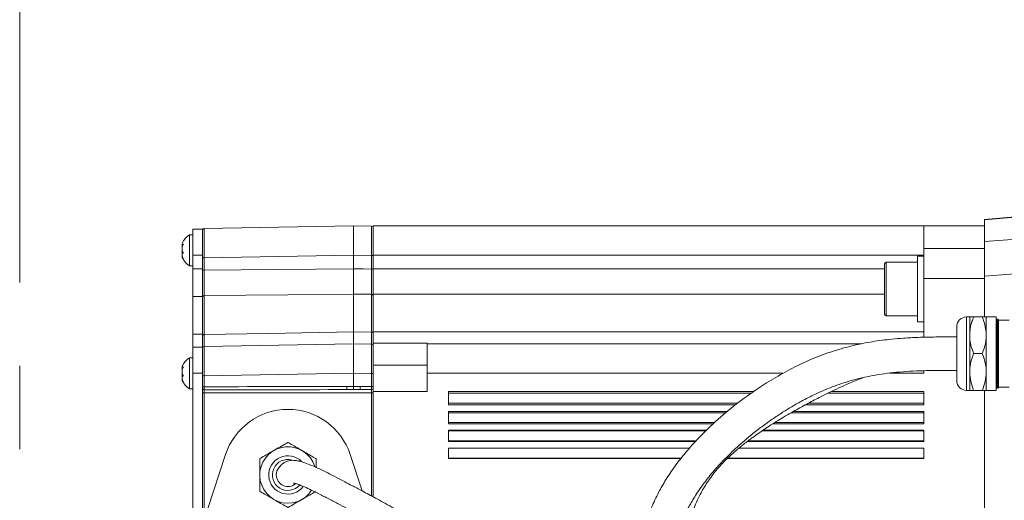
# Model space of a CAD drawing. Header units: millimetres. Extents: x 0 to 8410, y 0 to 5940.
# Tile 104 of 256: x 3062 to 3363, y 1884 to 2031. Entities that reach past the tile are written whole.
import ezdxf

# ---------------------------------------------------------------- set-up
doc = ezdxf.new("R2010")
doc.units = ezdxf.units.MM
doc.header["$LTSCALE"] = 10
doc.linetypes.add('CENTERX2', pattern=[20.32, 12.7, -2.54, 2.54, -2.54])

msp = doc.modelspace()

# ---------------------------------------------------------------- linework, layer by layer
at = {"color": 7, "linetype": 'CENTERX2', "lineweight": 0}
msp.add_line((3062.499276, 1341.106677), (3062.499276, 2108.858221), dxfattribs=at)
at = {"color": 7, "linetype": 'Continuous', "lineweight": 0}
for p, q in [((3356.80418, 1969.982192), (3382.23996, 1972.207532)), ((3118.304174, 1967.044756), (3115.304183, 1967.044756)), ((3115.304183, 1967.044756), (3115.304183, 1959.04474)), ((3118.304174, 1967.044756), (3118.304174, 1959.04474)), ((3118.795465, 1967.250392), (3164.304178, 1968.044743)), ((3164.304178, 1968.044743), (3164.304178, 1959.046111)), ((3164.304178, 1968.044743), (3169.812899, 1967.948601)), ((3170.30419, 1968.044743), (3338.30418, 1968.044743)), ((3170.30419, 1968.044743), (3170.30419, 1959.04474)), ((3338.30418, 1968.044743), (3356.80418, 1968.044743)), ((3338.30418, 1961.11171), (3338.30418, 1968.044743)), ((3356.80418, 1969.812498), (3356.80418, 1969.982192)), ((3356.80418, 1963.259205), (3356.80418, 1969.812498)), ((3115.304183, 1965.294764), (3114.304196, 1965.294764)), ((3114.304196, 1965.294764), (3114.304196, 1955.794737)), ((3112.129848, 1962.326929), (3112.357448, 1962.326929)), ((3338.30418, 1951.919303), (3338.30418, 1961.11171)), ((3356.80418, 1952.692971), (3356.80418, 1963.259205)), ((3115.304183, 1959.04474), (3115.304183, 1954.882249)), ((3118.304174, 1959.04474), (3118.304174, 1954.882249)), ((3164.304178, 1954.881534), (3164.304178, 1959.046111)), ((3170.30419, 1959.04474), (3170.30419, 1954.882249)), ((3338.30418, 1958.755419), (3336.304184, 1958.755419)), ((3336.304184, 1958.755419), (3336.304184, 1938.755438)), ((3114.304196, 1955.794737), (3115.304183, 1955.794737)), ((3326.304186, 1941.120431), (3326.304186, 1956.390426)), ((3336.304184, 1956.890449), (3326.804179, 1956.890449)), ((3115.304183, 1954.882249), (3115.304183, 1946.430132)), ((3118.304174, 1954.882249), (3118.304174, 1946.430132)), ((3170.30419, 1954.882249), (3170.30419, 1947.198495)), ((3356.80418, 1940.244779), (3356.80418, 1952.692971)), ((3338.30418, 1934.037432), (3338.30418, 1951.919303)), ((3115.304183, 1946.430132), (3115.304183, 1935.004756)), ((3118.304174, 1946.430132), (3118.304174, 1935.004756)), ((3164.304178, 1935.644254), (3164.304178, 1947.198913)), ((3170.30419, 1947.198495), (3170.30419, 1935.644791)), ((3326.804179, 1940.620467), (3336.304184, 1940.620467)), ((3352.244179, 1940.244779), (3351.284179, 1940.244779)), ((3352.244179, 1940.244779), (3352.244179, 1934.644744)), ((3353.444185, 1940.244779), (3356.084179, 1940.244779)), ((3360.284183, 1940.244779), (3357.284184, 1940.244779)), ((3357.284184, 1940.244779), (3357.284184, 1934.644744)), ((3360.284183, 1919.345305), (3360.284183, 1940.244779)), ((3336.304184, 1938.755438), (3338.30418, 1938.755438)), ((3348.284181, 1921.943352), (3348.284181, 1937.244758)), ((3360.294181, 1939.244792), (3360.284183, 1939.244792)), ((3360.484179, 1939.624772), (3360.294181, 1939.244792)), ((3360.294181, 1918.844745), (3360.294181, 1939.244792)), ((3360.674183, 1939.244792), (3360.484179, 1939.624772)), ((3360.484179, 1919.882223), (3360.484179, 1939.624772)), ((3360.694181, 1939.244792), (3360.674183, 1939.244792)), ((3360.674183, 1939.244792), (3360.674183, 1920.2113)), ((3360.884185, 1939.624772), (3360.694181, 1939.244792)), ((3360.694181, 1918.844745), (3360.694181, 1939.244792)), ((3361.074183, 1939.244792), (3360.884185, 1939.624772)), ((3360.884185, 1919.882223), (3360.884185, 1939.624772)), ((3364.304181, 1939.244792), (3361.074183, 1939.244792)), ((3361.074183, 1939.244792), (3361.074183, 1920.2113)), ((3115.304183, 1935.004756), (3115.304183, 1931.044743)), ((3118.304174, 1935.004756), (3118.304174, 1931.044743)), ((3170.30419, 1935.644791), (3170.30419, 1932.21502)), ((3352.244179, 1934.644744), (3352.244179, 1923.444793)), ((3357.284184, 1934.644744), (3357.284184, 1923.444793)), ((3118.304174, 1931.044743), (3115.304183, 1931.044743)), ((3115.304183, 1931.044743), (3115.304183, 1923.044786)), ((3118.304174, 1931.044743), (3118.304174, 1923.044786)), ((3118.795465, 1931.250379), (3164.304178, 1932.044789)), ((3164.304178, 1932.044789), (3164.304178, 1923.046157)), ((3164.304178, 1932.044789), (3169.812899, 1931.948588)), ((3170.30419, 1932.21502), (3186.804186, 1932.21502)), ((3170.30419, 1932.21502), (3170.30419, 1931.448683)), ((3170.30419, 1931.448683), (3170.30419, 1922.949955)), ((3186.804186, 1932.21502), (3186.804186, 1932.044789)), ((3186.804186, 1923.044786), (3186.804186, 1932.044789)), ((3186.804186, 1932.044789), (3319.21697, 1932.044789)), ((3353.444185, 1929.044768), (3356.084179, 1929.044768)), ((3115.304183, 1927.79474), (3114.304196, 1927.79474)), ((3114.304196, 1927.79474), (3114.304196, 1918.294773)), ((3112.129848, 1924.826905), (3112.357448, 1924.826905)), ((3115.304183, 1923.044786), (3115.304183, 1833.044753)), ((3118.304174, 1923.044786), (3118.304174, 1833.044753)), ((3164.304178, 1919.062361), (3164.304178, 1923.046157)), ((3170.30419, 1922.949955), (3170.30419, 1919.059739)), ((3186.804186, 1923.044786), (3186.804186, 1917.544767)), ((3338.30418, 1923.044786), (3338.30418, 1923.828647)), ((3352.244179, 1923.444793), (3352.244179, 1917.844758)), ((3357.284184, 1923.444793), (3357.284184, 1917.844758)), ((3164.304178, 1919.062361), (3164.304178, 1918.062493)), ((3348.284181, 1920.844779), (3348.284181, 1921.943352)), ((3360.284183, 1917.844758), (3360.284183, 1919.345305)), ((3360.484179, 1918.464765), (3360.484179, 1919.882223)), ((3360.674183, 1920.2113), (3360.674183, 1918.844745)), ((3360.884185, 1918.464765), (3360.884185, 1919.882223)), ((3361.074183, 1920.2113), (3361.074183, 1918.844745)), ((3114.304196, 1918.294773), (3115.304183, 1918.294773)), ((3170.30419, 1918.560311), (3170.30419, 1917.544767)), ((3170.30419, 1917.544767), (3170.30419, 1885.363445)), ((3186.804186, 1917.544767), (3170.30419, 1917.544767)), ((3193.304177, 1917.544767), (3286.521088, 1917.544767)), ((3193.304177, 1913.395271), (3193.304177, 1917.544767)), ((3310.177732, 1917.544767), (3338.30418, 1917.544767)), ((3338.30418, 1913.395271), (3338.30418, 1917.544767)), ((3351.284179, 1917.844758), (3352.244179, 1917.844758)), ((3353.444185, 1917.844758), (3356.084179, 1917.844758)), ((3356.80418, 1850.808367), (3356.80418, 1917.844758)), ((3357.284184, 1917.844758), (3360.284183, 1917.844758)), ((3360.284183, 1918.844745), (3360.294181, 1918.844745)), ((3360.294181, 1918.844745), (3360.484179, 1918.464765)), ((3360.484179, 1918.464765), (3360.674183, 1918.844745)), ((3360.674183, 1918.844745), (3360.694181, 1918.844745)), ((3360.694181, 1918.844745), (3360.884185, 1918.464765)), ((3360.884185, 1918.464765), (3361.074183, 1918.844745)), ((3361.074183, 1918.844745), (3364.304181, 1918.844745)), ((3193.304177, 1913.395271), (3280.83625, 1913.395271)), ((3302.069749, 1913.395271), (3338.30418, 1913.395271)), ((3193.304177, 1911.395297), (3278.363656, 1911.395297)), ((3193.304177, 1907.668457), (3193.304177, 1911.395297)), ((3298.434596, 1911.395297), (3338.30418, 1911.395297)), ((3338.30418, 1907.668457), (3338.30418, 1911.395297)), ((3193.304177, 1907.668457), (3274.120908, 1907.668457)), ((3292.24902, 1907.668457), (3338.30418, 1907.668457)), ((3193.304177, 1905.668423), (3272.00165, 1905.668423)), ((3193.304177, 1902.263567), (3193.304177, 1905.668423)), ((3289.161529, 1905.668423), (3338.30418, 1905.668423)), ((3338.30418, 1902.263567), (3338.30418, 1905.668423)), ((3193.304177, 1902.263567), (3268.658202, 1902.263567)), ((3284.42889, 1902.263567), (3338.30418, 1902.263567)), ((3125.296454, 1898.266241), (3119.899552, 1881.777629)), ((3166.942995, 1887.172505), (3163.311909, 1898.266241)), ((3193.304177, 1900.263533), (3266.830202, 1900.263533)), ((3193.304177, 1897.101984), (3193.304177, 1900.263533)), ((3281.906958, 1900.263533), (3338.30418, 1900.263533)), ((3338.30418, 1897.101984), (3338.30418, 1900.263533)), ((3193.304177, 1897.101984), (3264.230784, 1897.101984)), ((3278.399031, 1897.101984), (3338.30418, 1897.101984))]:
    msp.add_line(p, q, dxfattribs=at)
at = {"color": 8, "linetype": 'Continuous', "lineweight": 0}
for p, q in [((3382.23996, 1972.037837), (3356.80418, 1969.812498)), ((3356.80418, 1963.259205), (3382.23996, 1965.076193)), ((3338.30418, 1961.11171), (3356.80418, 1961.11171)), ((3118.304174, 1959.04474), (3115.304183, 1959.04474)), ((3118.304174, 1958.25176), (3118.795465, 1958.25176)), ((3164.304178, 1959.046111), (3118.795465, 1958.25176)), ((3118.795465, 1958.25176), (3118.795465, 1954.508469)), ((3169.812899, 1958.949968), (3164.304178, 1959.046111)), ((3169.812899, 1954.836473), (3169.812899, 1958.949968)), ((3170.30419, 1958.949968), (3169.812899, 1958.949968)), ((3170.30419, 1959.04474), (3338.30418, 1959.04474)), ((3326.804179, 1956.890449), (3326.804179, 1940.620467)), ((3118.304174, 1954.882249), (3115.304183, 1954.882249)), ((3118.304174, 1954.508469), (3118.795465, 1954.508469)), ((3170.30419, 1954.836473), (3169.812899, 1954.836473)), ((3170.30419, 1954.882249), (3326.304186, 1954.882249)), ((3367.304179, 1953.443036), (3356.80418, 1952.692971)), ((3338.30418, 1951.919303), (3356.80418, 1951.919303)), ((3118.304174, 1946.430132), (3115.304183, 1946.430132)), ((3118.795465, 1946.801946), (3118.795465, 1934.878752)), ((3169.812899, 1947.150991), (3164.304178, 1947.198913)), ((3169.812899, 1935.551569), (3169.812899, 1947.150991)), ((3326.304186, 1947.198495), (3170.30419, 1947.198495)), ((3351.284179, 1940.244779), (3351.284179, 1919.345305)), ((3118.304174, 1935.004756), (3115.304183, 1935.004756)), ((3164.304178, 1935.644254), (3169.812899, 1935.551569)), ((3170.30419, 1935.644791), (3338.30418, 1935.644791)), ((3186.804186, 1925.544784), (3170.30419, 1925.544784)), ((3118.304174, 1923.044786), (3115.304183, 1923.044786)), ((3118.795465, 1922.251806), (3118.304174, 1922.251806)), ((3164.304178, 1923.046157), (3118.795465, 1922.251806)), ((3118.795465, 1922.251806), (3118.795465, 1918.897614)), ((3169.812899, 1922.949955), (3164.304178, 1923.046157)), ((3169.812899, 1919.059739), (3169.812899, 1922.949955)), ((3170.30419, 1922.949955), (3169.812899, 1922.949955)), ((3186.804186, 1923.044786), (3295.24381, 1923.044786)), ((3327.802356, 1923.044786), (3338.30418, 1923.044786)), ((3162.295769, 1919.061765), (3164.304178, 1919.062361)), ((3164.304178, 1919.062361), (3166.312616, 1919.061765)), ((3170.30419, 1919.059739), (3169.812899, 1919.059739)), ((3351.284179, 1919.345305), (3351.284179, 1917.844758)), ((3118.795465, 1918.897614), (3118.304174, 1918.897614)), ((3118.804168, 1917.062089), (3118.304174, 1917.062089)), ((3118.804168, 1917.979822), (3118.804168, 1917.062089)), ((3169.804196, 1917.062089), (3118.804168, 1917.062089)), ((3118.804168, 1917.062089), (3118.804168, 1839.02745)), ((3164.304178, 1918.062493), (3162.313204, 1918.061897)), ((3162.313204, 1918.061897), (3166.295152, 1918.061897)), ((3166.295152, 1918.061897), (3164.304178, 1918.062493)), ((3169.804196, 1917.062089), (3169.804196, 1918.060884)), ((3170.30419, 1917.062089), (3169.804196, 1917.062089)), ((3169.804196, 1885.63256), (3169.804196, 1917.062089)), ((3193.304177, 1916.964337), (3285.682838, 1916.964337)), ((3308.991205, 1916.964337), (3338.30418, 1916.964337)), ((3193.304177, 1913.975701), (3281.553875, 1913.975701)), ((3303.153779, 1913.975701), (3338.30418, 1913.975701)), ((3193.304177, 1911.026165), (3277.907308, 1911.026165)), ((3297.806184, 1911.026165), (3338.30418, 1911.026165)), ((3193.304177, 1908.037588), (3274.512033, 1908.037588)), ((3292.82489, 1908.037588), (3338.30418, 1908.037588)), ((3193.304177, 1905.460283), (3271.781083, 1905.460283)), ((3288.863625, 1905.460283), (3338.30418, 1905.460283)), ((3193.304177, 1902.471706), (3268.848445, 1902.471706)), ((3284.703206, 1902.471706), (3338.30418, 1902.471706)), ((3193.304177, 1900.177047), (3266.751151, 1900.177047)), ((3281.80122, 1900.177047), (3338.30418, 1900.177047)), ((3193.304177, 1897.18847), (3264.299418, 1897.18847)), ((3278.487589, 1897.18847), (3338.30418, 1897.18847))]:
    msp.add_line(p, q, dxfattribs=at)
at = {"color": 8, "linetype": 'Continuous', "lineweight": 0, "flags": 128}
for points in [[(3118.795465, 1954.508469), (3141.262423, 1954.692886), (3164.304178, 1954.881534)], [(3164.304178, 1954.881534), (3167.345743, 1954.856679), (3169.812899, 1954.836473)], [(3164.304178, 1947.198913), (3144.307773, 1947.024748), (3118.795465, 1946.801946)], [(3118.795465, 1934.878752), (3118.699174, 1934.871659), (3118.606817, 1934.852943), (3118.52188, 1934.823141), (3118.447553, 1934.783504), (3118.386637, 1934.735462), (3118.341397, 1934.680864), (3118.313591, 1934.621677), (3118.304174, 1934.560225)], [(3118.795465, 1934.878752), (3138.300579, 1935.206816), (3164.304178, 1935.644254)], [(3170.30419, 1935.23179), (3170.294772, 1935.293541), (3170.266967, 1935.352907), (3170.221727, 1935.407743), (3170.160811, 1935.455963), (3170.086484, 1935.495779), (3170.001547, 1935.525641), (3169.90919, 1935.544476), (3169.812899, 1935.551569)]]:
    msp.add_lwpolyline(points, dxfattribs=at)
at = {"color": 7, "linetype": 'Continuous', "lineweight": 0}
for centre, radius, start, end in [((3118.804182, 1966.750483), 0.5, 91, 180), ((3169.804182, 1967.448686), 0.5, 0, 89), ((3117.598334, 1960.279931), 6, 123.30017696, 156.46241177), ((3117.598334, 1960.809599), 6, 203.62506073, 236.69982304), ((3326.804182, 1956.390443), 0.5, 90, 180), ((3326.804182, 1941.120443), 0.5, 180, 270), ((3351.284182, 1937.244765), 3, 90, 180), ((3118.804182, 1930.750483), 0.5, 91, 180), ((3169.804182, 1931.448686), 0.5, 0, 89), ((3117.598334, 1922.779931), 6, 123.30017696, 156.46241177), ((3117.598334, 1923.309599), 6, 203.62506073, 236.69982304), ((3351.284182, 1920.844765), 3, 180, 270), ((3144.304182, 1892.044765), 20, 18.12389403, 161.87610597), ((3144.304182, 1892.044765), 8.6, 17.55770765, 327.10002476), ((3144.304182, 1892.044765), 4.73, 74.30491311, 319.78631708), ((3144.304182, 1892.044765), 3.55, 132.55823969, 180), ((3144.304182, 1892.044765), 3.55, 180, 312.3878647)]:
    msp.add_arc(centre, radius, start, end, dxfattribs=at)
at = {"color": 8, "linetype": 'Continuous', "lineweight": 0}
for centre, radius, start, end in [((3118.751424, 1946.352239), 0.451858, 84.40672831, 171.81095704), ((3169.857385, 1946.701673), 0.451515, 8.28303201, 95.65437818), ((3177.230388, 1918.822089), 14.936542, 179.08057593, 182.91731586), ((3151.357323, 1918.822895), 14.9572, 357.08362646, 0.91506725), ((3118.784449, 1918.460173), 0.480756, 182.56499549, 272.35073691), ((3169.804423, 1918.560651), 0.499767, 269.97397108, 359.96110453), ((3144.304182, 1892.044765), 5.85, 44.4115788, 323.18392467)]:
    msp.add_arc(centre, radius, start, end, dxfattribs=at)
for centre, major_axis, ratio, start_param, end_param in [((3118.804182, 1958.249188), (-0.008726, 9.001219), 0.0009691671, 0.0000159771, 1.5705077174), ((3169.804182, 1958.947391), (0.008726, 9.001219), 0.0009691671, 4.7126775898, 6.2831693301), ((3118.804182, 1922.249188), (-0.008726, 9.001219), 0.0009691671, 0.0000159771, 1.5705077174), ((3169.804182, 1922.947391), (0.008726, 9.001219), 0.0009691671, 4.7126775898, 6.2831693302), ((3164.295457, 1917.062067), (114.579923, 0), 0.0174550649, 1.5882496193, 1.9791541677), ((3164.312908, 1917.062067), (114.579923, 0), 0.0174550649, 1.5227764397, 1.5533430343), ((3164.312909, 1917.062067), (114.579923, 0), 0.0087275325, 1.5882496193, 1.9792371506), ((3164.295455, 1917.062067), (114.579923, 0), 0.0087275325, 1.5227001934, 1.5533430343)]:
    msp.add_ellipse(centre, major_axis=major_axis, ratio=ratio, start_param=start_param, end_param=end_param, dxfattribs=at)
at = {"color": 7, "linetype": 'Continuous', "lineweight": 0}
for points, knots in [([(3112.097393, 1962.363646), (3112.065858, 1962.228907), (3111.994003, 1961.9219), (3112.062713, 1961.724325), (3112.101268, 1961.613462)], [0, 0, 0, 0, 0.4388800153, 1, 1, 1, 1]), ([(3112.410765, 1962.432608), (3112.307861, 1962.38393), (3112.10042, 1962.285802), (3111.993557, 1962.37963), (3112.067097, 1962.585558), (3112.100046, 1962.677822)], [0, 0, 0, 0, 0.3520529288, 0.7096946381, 1, 1, 1, 1]), ([(3112.410765, 1959.756956), (3112.307164, 1959.925994), (3112.098321, 1960.266752), (3112.000191, 1960.951195), (3112.080477, 1961.631937), (3112.245088, 1962.116046), (3112.374909, 1962.364098), (3112.410765, 1962.432608)], [0, 0, 0, 0, 0.2469207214, 0.4977568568, 0.7104313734, 0.9200227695, 1, 1, 1, 1]), ([(3112.097393, 1958.725915), (3112.066978, 1958.712288), (3111.996633, 1958.680772), (3112.084747, 1958.417271), (3112.244727, 1958.119614), (3112.374834, 1957.92331), (3112.410765, 1957.869098)], [0, 0, 0, 0, 0.2438875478, 0.564060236, 0.8796089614, 1, 1, 1, 1]), ([(3112.097393, 1960.54475), (3112.065859, 1960.397382), (3111.994001, 1960.061574), (3112.062711, 1959.686547), (3112.101268, 1959.476099)], [0, 0, 0, 0, 0.4388463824, 1, 1, 1, 1]), ([(3112.410765, 1957.869098), (3112.307165, 1958.08745), (3112.098328, 1958.527606), (3112.000188, 1959.107761), (3112.080486, 1959.509294), (3112.245071, 1959.690487), (3112.374908, 1959.742572), (3112.410765, 1959.756956)], [0, 0, 0, 0, 0.2469307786, 0.4977653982, 0.7104345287, 0.9200321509, 1, 1, 1, 1]), ([(3118.304174, 1946.416602), (3118.304174, 1946.908024), (3118.304174, 1948.204541), (3118.304174, 1950.975255), (3118.304174, 1953.330726), (3118.304174, 1954.508469)], [0, 0, 0, 0, 0.2338299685, 0.6169125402, 1, 1, 1, 1]), ([(3164.304178, 1954.881534), (3164.304178, 1954.211607), (3164.304178, 1952.423843), (3164.304178, 1949.611045), (3164.304178, 1948.002962), (3164.304178, 1947.198913)], [0, 0, 0, 0, 0.2305624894, 0.6152774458, 1, 1, 1, 1]), ([(3352.244179, 1934.644744), (3352.280341, 1935.343467), (3352.353368, 1936.754498), (3352.834915, 1938.624547), (3353.266805, 1939.773074), (3353.444185, 1940.244779)], [0, 0, 0, 0, 0.366309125, 0.7397404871, 1, 1, 1, 1]), ([(3353.444185, 1940.244779), (3353.111368, 1940.244779), (3352.437197, 1940.244779), (3352.309059, 1940.244779), (3352.244179, 1940.244779)], [0, 0, 0, 0, 0.4936682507, 1, 1, 1, 1]), ([(3357.284184, 1934.644744), (3357.248022, 1935.343467), (3357.174995, 1936.754498), (3356.693448, 1938.624547), (3356.261558, 1939.773074), (3356.084179, 1940.244779)], [0, 0, 0, 0, 0.366309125, 0.7397404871, 1, 1, 1, 1]), ([(3356.084179, 1940.244779), (3356.416999, 1940.244779), (3357.091177, 1940.244779), (3357.219308, 1940.244779), (3357.284184, 1940.244779)], [0, 0, 0, 0, 0.49366845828, 1, 1, 1, 1]), ([(3118.304174, 1930.750475), (3118.304174, 1930.795821), (3118.304174, 1930.915458), (3118.304174, 1932.062099), (3118.304174, 1933.727519), (3118.304174, 1934.560225)], [0, 0, 0, 0, 0.23383123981, 0.61691739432, 1, 1, 1, 1]), ([(3164.304178, 1935.644254), (3164.304178, 1935.156194), (3164.304178, 1933.853724), (3164.304178, 1932.38115), (3164.304178, 1932.156909), (3164.304178, 1932.044789)], [0, 0, 0, 0, 0.2305574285, 0.615280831, 1, 1, 1, 1]), ([(3170.30419, 1935.23179), (3170.30419, 1934.349248), (3170.30419, 1933.08718), (3170.30419, 1932.551198), (3170.30419, 1932.39002)], [0, 0, 0, 0, 0.6992827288, 1, 1, 1, 1]), ([(3348.284181, 1934.144721), (3346.171014, 1934.144946), (3342.250732, 1934.145364), (3336.829311, 1934.032631), (3332.350159, 1933.802898), (3328.688672, 1933.49538), (3324.556786, 1933.019663), (3319.619282, 1932.214813), (3313.516082, 1930.7701), (3307.307377, 1928.760523), (3301.09991, 1926.141288), (3295.171771, 1923.085218), (3288.937897, 1919.354274), (3282.55949, 1914.923373), (3276.117654, 1909.703641), (3270.630794, 1904.524764), (3266.128124, 1899.599723), (3262.683519, 1895.262086), (3259.895064, 1891.178827), (3257.925801, 1887.811435), (3256.491791, 1885.022318), (3255.400026, 1882.662927), (3254.358851, 1880.120056), (3253.37632, 1877.331647), (3252.517225, 1874.382672), (3251.861021, 1871.51665), (3251.425403, 1868.989217), (3251.158179, 1866.864706), (3250.982665, 1864.836413), (3250.881304, 1862.574814), (3250.899366, 1859.969825), (3251.082402, 1857.1837), (3251.4401, 1854.369868), (3252.042531, 1851.206756), (3252.984757, 1847.706105), (3254.379666, 1843.913113), (3256.040021, 1840.416582), (3257.7557, 1837.468349), (3259.081212, 1835.504796), (3260.055047, 1834.178297), (3260.867385, 1833.127184), (3262.028532, 1831.726267), (3263.637151, 1829.952071), (3265.766562, 1827.840776), (3268.475945, 1825.470864), (3271.815779, 1822.960986), (3275.866291, 1820.412379), (3280.252114, 1818.183293), (3284.818384, 1816.356475), (3289.423436, 1814.971695), (3294.482109, 1813.954898), (3298.022409, 1813.73111), (3299.84213, 1813.616082)], [0, 0, 0, 0, 0.0243904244, 0.0452483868, 0.062587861, 0.0762003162, 0.087772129, 0.1108413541, 0.1344738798, 0.1615726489, 0.18899283, 0.2168001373, 0.2445905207, 0.281758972, 0.3189785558, 0.3578393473, 0.3882390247, 0.4171263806, 0.4430352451, 0.4675097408, 0.481723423, 0.4963363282, 0.5123774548, 0.5299558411, 0.5490565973, 0.5679130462, 0.5837186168, 0.596440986, 0.6077920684, 0.6218803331, 0.6387177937, 0.6562849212, 0.6738264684, 0.6913047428, 0.7155665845, 0.7394951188, 0.7626462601, 0.7816432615, 0.7959311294, 0.8007959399, 0.8077039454, 0.8172773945, 0.8293899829, 0.8439004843, 0.8606351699, 0.8793814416, 0.8999833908, 0.9223531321, 0.9402593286, 0.9591220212, 0.978988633, 1, 1, 1, 1]), ([(3353.444185, 1929.044768), (3353.194344, 1929.724596), (3352.691533, 1931.092768), (3352.303734, 1932.979872), (3352.26104, 1934.173387), (3352.244179, 1934.644744)], [0, 0, 0, 0, 0.3740538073, 0.7527942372, 1, 1, 1, 1]), ([(3356.084179, 1929.044768), (3356.334019, 1929.724596), (3356.836831, 1931.092768), (3357.224629, 1932.979872), (3357.267323, 1934.173387), (3357.284184, 1934.644744)], [0, 0, 0, 0, 0.3740538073, 0.7527942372, 1, 1, 1, 1]), ([(3170.30419, 1931.865022), (3170.30419, 1931.792308), (3170.30419, 1931.444655), (3170.30419, 1931.446904), (3170.30419, 1931.448683)], [0, 0, 0, 0, 0.2091562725, 1, 1, 1, 1]), ([(3352.244179, 1923.444793), (3352.246858, 1923.627668), (3352.262001, 1924.661553), (3352.546913, 1926.56589), (3353.142696, 1928.211852), (3353.444185, 1929.044768)], [0, 0, 0, 0, 0.0959621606, 0.5425237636, 1, 1, 1, 1]), ([(3357.284184, 1923.444793), (3357.281506, 1923.627668), (3357.266363, 1924.661553), (3356.98145, 1926.56589), (3356.385667, 1928.211852), (3356.084179, 1929.044768)], [0, 0, 0, 0, 0.0959621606, 0.5425237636, 1, 1, 1, 1]), ([(3112.410765, 1924.932584), (3112.307861, 1924.88393), (3112.100418, 1924.785849), (3111.993557, 1924.879678), (3112.067097, 1925.085558), (3112.100046, 1925.177798)], [0, 0, 0, 0, 0.3520522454, 0.7097005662, 1, 1, 1, 1]), ([(3112.097393, 1924.863622), (3112.065858, 1924.728883), (3111.994002, 1924.421872), (3112.062713, 1924.2243), (3112.101268, 1924.113438)], [0, 0, 0, 0, 0.4388753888, 1, 1, 1, 1]), ([(3112.097393, 1923.044786), (3112.065858, 1922.897398), (3111.994002, 1922.561567), (3112.062713, 1922.186522), (3112.101268, 1921.976075)], [0, 0, 0, 0, 0.4388752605, 1, 1, 1, 1]), ([(3112.410765, 1922.256932), (3112.307165, 1922.425971), (3112.098322, 1922.766729), (3112.000187, 1923.451172), (3112.080494, 1924.131924), (3112.245054, 1924.616063), (3112.374908, 1924.864094), (3112.410765, 1924.932584)], [0, 0, 0, 0, 0.24692011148, 0.49775654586, 0.71043053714, 0.92003989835, 1, 1, 1, 1]), ([(3112.410765, 1920.369074), (3112.307165, 1920.587429), (3112.098326, 1921.027592), (3112.00019, 1921.607716), (3112.080479, 1922.009359), (3112.245075, 1922.190457), (3112.374908, 1922.242546), (3112.410765, 1922.256932)], [0, 0, 0, 0, 0.24692976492, 0.4977648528, 0.71044267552, 0.9200324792, 1, 1, 1, 1]), ([(3300.108593, 1823.812589), (3299.022143, 1823.864305), (3296.923002, 1823.964225), (3293.948356, 1824.459093), (3291.263708, 1825.079678), (3288.650533, 1825.86068), (3286.197579, 1826.764704), (3283.978885, 1827.740806), (3281.537447, 1828.962091), (3278.770978, 1830.580969), (3275.687836, 1832.751326), (3272.95379, 1835.046217), (3270.696655, 1837.293761), (3268.870412, 1839.415034), (3267.307174, 1841.507903), (3265.841449, 1843.799308), (3264.53003, 1846.268641), (3263.414112, 1848.855451), (3262.567341, 1851.342586), (3261.916598, 1853.841186), (3261.449118, 1856.359007), (3261.172963, 1858.878528), (3261.08213, 1861.098312), (3261.105733, 1863.119839), (3261.238598, 1865.286142), (3261.559242, 1867.877181), (3262.121403, 1870.754782), (3262.906828, 1873.657385), (3263.849858, 1876.391017), (3264.836665, 1878.782903), (3265.813531, 1880.857825), (3266.788028, 1882.720961), (3267.812565, 1884.507528), (3268.965499, 1886.354658), (3270.636275, 1888.809731), (3273.111831, 1892.041861), (3276.59565, 1895.995955), (3280.715967, 1900.070011), (3284.763537, 1903.589317), (3288.421303, 1906.46612), (3291.571488, 1908.757608), (3294.731221, 1910.882162), (3297.991522, 1912.901986), (3301.62893, 1914.955978), (3305.917695, 1917.105967), (3311.051769, 1919.25725), (3316.979473, 1921.160887), (3323.658931, 1922.632313), (3331.118824, 1923.561844), (3339.414479, 1923.944966), (3345.223453, 1923.944868), (3348.284181, 1923.944816)], [0, 0, 0, 0, 0.0138887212, 0.026834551, 0.0388388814, 0.0498714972, 0.0629960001, 0.0741948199, 0.083471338, 0.1017926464, 0.1212488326, 0.1417429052, 0.1608692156, 0.1776089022, 0.1933983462, 0.2117881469, 0.2330874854, 0.2539578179, 0.2752116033, 0.2938319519, 0.3149484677, 0.3369815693, 0.3555996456, 0.3691714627, 0.3863819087, 0.4079533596, 0.4312199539, 0.4552746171, 0.4774191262, 0.4960876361, 0.5115213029, 0.5257858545, 0.5393542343, 0.5529426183, 0.5684515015, 0.5954400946, 0.6267521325, 0.6600340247, 0.6919700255, 0.7124263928, 0.7321574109, 0.7511127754, 0.7692329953, 0.7883833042, 0.8112483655, 0.8368366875, 0.8644302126, 0.893954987, 0.9258263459, 0.9609181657, 1, 1, 1, 1]), ([(3353.444185, 1917.844758), (3353.111368, 1918.74439), (3352.437196, 1920.566735), (3352.309059, 1922.477374), (3352.244179, 1923.444793)], [0, 0, 0, 0, 0.4936675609, 1, 1, 1, 1]), ([(3356.084179, 1917.844758), (3356.416999, 1918.74439), (3357.091178, 1920.566734), (3357.219308, 1922.477374), (3357.284184, 1923.444793)], [0, 0, 0, 0, 0.49366776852, 1, 1, 1, 1]), ([(3112.097393, 1921.225891), (3112.066979, 1921.212293), (3111.996635, 1921.180844), (3112.084731, 1920.917207), (3112.244754, 1920.619663), (3112.374835, 1920.423309), (3112.410765, 1920.369074)], [0, 0, 0, 0, 0.2438804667, 0.5640610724, 0.8795884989, 1, 1, 1, 1]), ([(3170.30419, 1919.059739), (3170.30419, 1919.030928), (3170.30419, 1918.946123), (3170.30419, 1918.810548), (3170.30419, 1918.678346), (3170.30419, 1918.584984), (3170.30419, 1918.568536), (3170.30419, 1918.560311)], [0, 0, 0, 0, 0.1139607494, 0.3354433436, 0.5569476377, 0.7784802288, 1, 1, 1, 1]), ([(3301.948186, 1830.936417), (3300.44567, 1831.119804), (3297.597911, 1831.467382), (3293.648175, 1832.339076), (3289.714341, 1833.519392), (3285.91251, 1835.109798), (3282.087105, 1837.294074), (3278.891016, 1839.717669), (3276.274372, 1842.266238), (3274.295701, 1844.594832), (3272.763802, 1846.704651), (3271.564575, 1848.595347), (3270.587205, 1850.329008), (3269.728485, 1852.036668), (3268.891707, 1853.91791), (3268.040982, 1856.140312), (3267.239298, 1858.717469), (3266.610325, 1861.396391), (3266.19779, 1863.910138), (3265.960051, 1866.227774), (3265.859973, 1868.474936), (3265.905533, 1871.568322), (3266.344382, 1875.617785), (3267.593255, 1880.633039), (3269.489187, 1885.24324), (3271.779248, 1889.258204), (3274.178258, 1892.604852), (3276.759561, 1895.561296), (3279.188789, 1897.926222), (3281.36237, 1899.838031), (3283.537002, 1901.615078), (3286.239665, 1903.663063), (3289.703674, 1906.079259), (3293.817639, 1908.710727), (3298.197385, 1911.290391), (3302.398139, 1913.597933), (3306.13416, 1915.543858), (3309.391622, 1917.175591), (3312.398414, 1918.626053), (3315.656927, 1920.072472), (3318.021535, 1921.111537), (3319.468996, 1921.594995), (3319.522436, 1921.612844)], [0, 0, 0, 0, 0.0254105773, 0.0481613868, 0.068660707, 0.0963054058, 0.1212554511, 0.1511475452, 0.1769644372, 0.1996262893, 0.2201699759, 0.2379791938, 0.2538617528, 0.2698108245, 0.2863773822, 0.306875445, 0.3320407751, 0.3580436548, 0.3809984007, 0.4014675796, 0.4221028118, 0.4431088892, 0.4870946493, 0.5340941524, 0.581656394, 0.6165067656, 0.6491529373, 0.679339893, 0.7052322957, 0.7225702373, 0.7402643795, 0.7628926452, 0.7904923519, 0.8229602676, 0.8565937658, 0.8864642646, 0.9124389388, 0.9345501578, 0.953420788, 0.9731927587, 0.999010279, 1, 1, 1, 1]), ([(3352.244179, 1917.844758), (3352.246858, 1917.844758), (3352.262001, 1917.844758), (3352.546911, 1917.844758), (3353.142696, 1917.844758), (3353.444185, 1917.844758)], [0, 0, 0, 0, 0.0959629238, 0.5425253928, 1, 1, 1, 1]), ([(3357.284184, 1917.844758), (3357.281506, 1917.844758), (3357.266363, 1917.844758), (3356.981452, 1917.844758), (3356.385667, 1917.844758), (3356.084179, 1917.844758)], [0, 0, 0, 0, 0.0959629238, 0.5425253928, 1, 1, 1, 1]), ([(3144.254189, 1901.946351), (3143.630597, 1901.586303), (3142.368784, 1900.85776), (3140.918241, 1900.020238), (3140.12481, 1899.562245), (3140.004169, 1899.492607)], [0, 0, 0, 0, 0.4531078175, 0.9168452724, 1, 1, 1, 1]), ([(3144.354175, 1901.946351), (3144.345829, 1901.950318), (3144.329088, 1901.958274), (3144.300073, 1901.960931), (3144.27417, 1901.956374), (3144.260303, 1901.949418), (3144.254189, 1901.946351)], [0, 0, 0, 0, 0.27040331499, 0.54234342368, 0.79821546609, 1, 1, 1, 1]), ([(3148.604195, 1899.492607), (3147.519264, 1900.118969), (3146.066024, 1900.957966), (3144.700303, 1901.746504), (3144.354175, 1901.946351)], [0, 0, 0, 0, 0.7465602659, 1, 1, 1, 1]), ([(3140.004169, 1899.492607), (3139.392367, 1899.13936), (3138.151323, 1898.422798), (3136.742781, 1897.609646), (3135.952758, 1897.153515), (3135.754179, 1897.038862)], [0, 0, 0, 0, 0.4212600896, 0.8545283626, 1, 1, 1, 1]), ([(3152.854185, 1897.038862), (3152.293141, 1897.362791), (3151.16103, 1898.016434), (3149.719564, 1898.848637), (3148.860498, 1899.344628), (3148.604195, 1899.492607)], [0, 0, 0, 0, 0.4080512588, 0.8233916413, 1, 1, 1, 1]), ([(3135.754179, 1897.038862), (3135.746542, 1897.033615), (3135.731248, 1897.023105), (3135.71451, 1896.999254), (3135.705503, 1896.974572), (3135.704579, 1896.959091), (3135.70417, 1896.952257)], [0, 0, 0, 0, 0.2709592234, 0.5426485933, 0.7980832, 1, 1, 1, 1]), ([(3135.70417, 1896.952257), (3135.70417, 1896.232199), (3135.70417, 1894.77517), (3135.70417, 1893.100203), (3135.70417, 1892.184065), (3135.70417, 1892.044768)], [0, 0, 0, 0, 0.4531013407, 0.9168452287, 1, 1, 1, 1]), ([(3255.78117, 1841.108218), (3254.095863, 1841.828228), (3250.598755, 1843.32229), (3245.447206, 1845.674031), (3240.102735, 1848.21177), (3234.415665, 1851.020832), (3228.228223, 1854.175291), (3221.979204, 1857.4186), (3216.096829, 1860.511774), (3210.519524, 1863.474249), (3205.017163, 1866.423209), (3199.269827, 1869.528551), (3193.165406, 1872.852764), (3187.087164, 1876.180808), (3181.263097, 1879.38052), (3176.00037, 1882.268913), (3171.19709, 1884.887411), (3167.188495, 1887.045304), (3164.085588, 1888.694756), (3161.462027, 1890.073821), (3158.921916, 1891.39147), (3156.312414, 1892.715982), (3153.788742, 1893.95004), (3151.470668, 1895.001628), (3149.526616, 1895.767486), (3147.951802, 1896.248068), (3146.697976, 1896.48449), (3145.764894, 1896.534701), (3144.929735, 1896.466623), (3144.15276, 1896.298024), (3143.286509, 1895.939929), (3142.448384, 1895.337333), (3141.904396, 1894.76872), (3141.707665, 1894.419243), (3141.678672, 1894.36774)], [0, 0, 0, 0, 0.0326792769, 0.067811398, 0.101033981, 0.1383668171, 0.1811305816, 0.2253558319, 0.2646934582, 0.3006326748, 0.3392527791, 0.3776726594, 0.4195576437, 0.4666716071, 0.5059726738, 0.5446167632, 0.5821447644, 0.6148611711, 0.6401215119, 0.6605502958, 0.6852158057, 0.7131679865, 0.7433957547, 0.7759477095, 0.8103463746, 0.8416006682, 0.8687507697, 0.8919603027, 0.9049340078, 0.9217723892, 0.942452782, 0.9669256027, 0.9951257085, 1, 1, 1, 1]), ([(3152.904193, 1896.952257), (3152.903478, 1896.961482), (3152.902045, 1896.979971), (3152.889711, 1897.006372), (3152.872869, 1897.02656), (3152.859904, 1897.035097), (3152.854185, 1897.038862)], [0, 0, 0, 0, 0.2705455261, 0.5422462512, 0.7981091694, 1, 1, 1, 1]), ([(3152.904193, 1894.333825), (3152.904193, 1894.982805), (3152.904193, 1895.870041), (3152.904193, 1896.723162), (3152.904193, 1896.952257)], [0, 0, 0, 0, 0.7314625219, 1, 1, 1, 1]), ([(3135.70417, 1892.044768), (3135.70417, 1891.338307), (3135.70417, 1889.905247), (3135.70417, 1888.278833), (3135.70417, 1887.366583), (3135.70417, 1887.137279)], [0, 0, 0, 0, 0.421259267, 0.854527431, 1, 1, 1, 1]), ([(3145.977597, 1889.63221), (3145.982175, 1889.628818), (3145.997254, 1889.617643), (3146.242031, 1889.570666), (3146.867843, 1889.393226), (3147.871865, 1889.033702), (3149.350805, 1888.415152), (3151.413942, 1887.458334), (3154.053029, 1886.151975), (3157.042759, 1884.618808), (3160.084866, 1883.026582), (3162.968554, 1881.496866), (3165.770731, 1879.994655), (3168.753664, 1878.381379), (3172.285347, 1876.456069), (3176.543034, 1874.121373), (3181.251524, 1871.532897), (3186.06899, 1868.891294), (3190.502557, 1866.468527), (3194.367507, 1864.360049), (3197.343578, 1862.736931), (3199.498414, 1861.563914), (3201.230679, 1860.622491), (3203.215172, 1859.546362), (3208.085377, 1856.914887), (3215.021782, 1853.214486), (3223.437136, 1848.865398), (3231.092367, 1845.042413), (3239.036149, 1841.193883), (3247.277522, 1837.328961), (3255.13683, 1833.880274), (3260.230257, 1831.743839), (3262.72213, 1830.829563), (3262.941163, 1830.749199)], [0, 0, 0, 0, 0.0105319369, 0.0346951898, 0.0606647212, 0.0887553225, 0.1189604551, 0.1515850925, 0.1866264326, 0.2198007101, 0.2497463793, 0.27602558, 0.2982816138, 0.3219667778, 0.3500654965, 0.3830398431, 0.4213167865, 0.4574669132, 0.491132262, 0.5196425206, 0.5425093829, 0.5562959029, 0.5666847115, 0.5802902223, 0.5995649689, 0.67256945, 0.7298003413, 0.7788219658, 0.8341224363, 0.8962430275, 0.9501028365, 0.9956141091, 1, 1, 1, 1]), ([(3135.70417, 1887.137279), (3135.704885, 1887.128054), (3135.706318, 1887.109565), (3135.718653, 1887.083164), (3135.735494, 1887.062976), (3135.74846, 1887.054439), (3135.754179, 1887.050674)], [0, 0, 0, 0, 0.2705455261, 0.5422462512, 0.7981091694, 1, 1, 1, 1]), ([(3135.754179, 1887.050674), (3136.100308, 1886.850849), (3137.466059, 1886.062387), (3138.91926, 1885.223335), (3140.004169, 1884.596929)], [0, 0, 0, 0, 0.2534353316, 1, 1, 1, 1]), ([(3148.604195, 1884.596929), (3149.215997, 1884.950176), (3150.457041, 1885.666738), (3151.865583, 1886.47989), (3152.655606, 1886.936021), (3152.854185, 1887.050674)], [0, 0, 0, 0, 0.4212600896, 0.8545283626, 1, 1, 1, 1]), ([(3140.004169, 1884.596929), (3140.260482, 1884.448952), (3141.107799, 1883.95977), (3142.549403, 1883.127418), (3143.681833, 1882.473646), (3144.254189, 1882.143215)], [0, 0, 0, 0, 0.176611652, 0.5838403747, 1, 1, 1, 1]), ([(3144.354175, 1882.143215), (3144.977774, 1882.503221), (3146.239621, 1883.231691), (3147.690113, 1884.069295), (3148.483554, 1884.527292), (3148.604195, 1884.596929)], [0, 0, 0, 0, 0.4531004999, 0.9168450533, 1, 1, 1, 1])]:
    msp.add_open_spline(points, degree=3, knots=knots, dxfattribs=at)
at = {"color": 8, "linetype": 'Continuous', "lineweight": 0}
for points, knots in [([(3118.795465, 1954.508469), (3118.7951, 1953.384129), (3118.79437, 1951.135429), (3118.794592, 1948.843173), (3118.795061, 1947.485571), (3118.795328, 1947.033458), (3118.795465, 1946.801946)], [0, 0, 0, 0, 0.3829648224, 0.7659371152, 0.880143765, 1, 1, 1, 1]), ([(3169.812899, 1947.150991), (3169.813144, 1947.612326), (3169.813799, 1948.84175), (3169.8139, 1950.965494), (3169.813513, 1953.139058), (3169.813106, 1954.264151), (3169.812899, 1954.836473)], [0, 0, 0, 0, 0.2306393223, 0.6146356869, 0.8039693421, 1, 1, 1, 1]), ([(3118.795465, 1934.878752), (3118.7951, 1934.081728), (3118.79437, 1932.487677), (3118.794592, 1931.571687), (3118.795061, 1931.281726), (3118.795328, 1931.260995), (3118.795465, 1931.250379)], [0, 0, 0, 0, 0.3829656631, 0.7659331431, 0.8801424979, 1, 1, 1, 1]), ([(3169.812899, 1931.948588), (3169.813144, 1931.988696), (3169.813799, 1932.095584), (3169.8139, 1933.006284), (3169.813513, 1934.300609), (3169.813106, 1935.129784), (3169.812899, 1935.551569)], [0, 0, 0, 0, 0.2306394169, 0.614636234, 0.8039727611, 1, 1, 1, 1]), ([(3169.804196, 1918.060884), (3169.805178, 1918.077338), (3169.807141, 1918.110246), (3169.809764, 1918.296889), (3169.811705, 1918.561304), (3169.81274, 1918.83247), (3169.812859, 1919.002097), (3169.812899, 1919.059739)], [0, 0, 0, 0, 0.2214985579, 0.4430049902, 0.6645095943, 0.8859958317, 1, 1, 1, 1]), ([(3118.795465, 1918.897614), (3118.795671, 1918.847557), (3118.796339, 1918.685458), (3118.798126, 1918.421302), (3118.800984, 1918.144291), (3118.803106, 1918.034644), (3118.804168, 1917.979822)], [0, 0, 0, 0, 0.1296152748, 0.4197322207, 0.7098706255, 1, 1, 1, 1])]:
    msp.add_open_spline(points, degree=3, knots=knots, dxfattribs=at)

doc.saveas('drawing.dxf')
